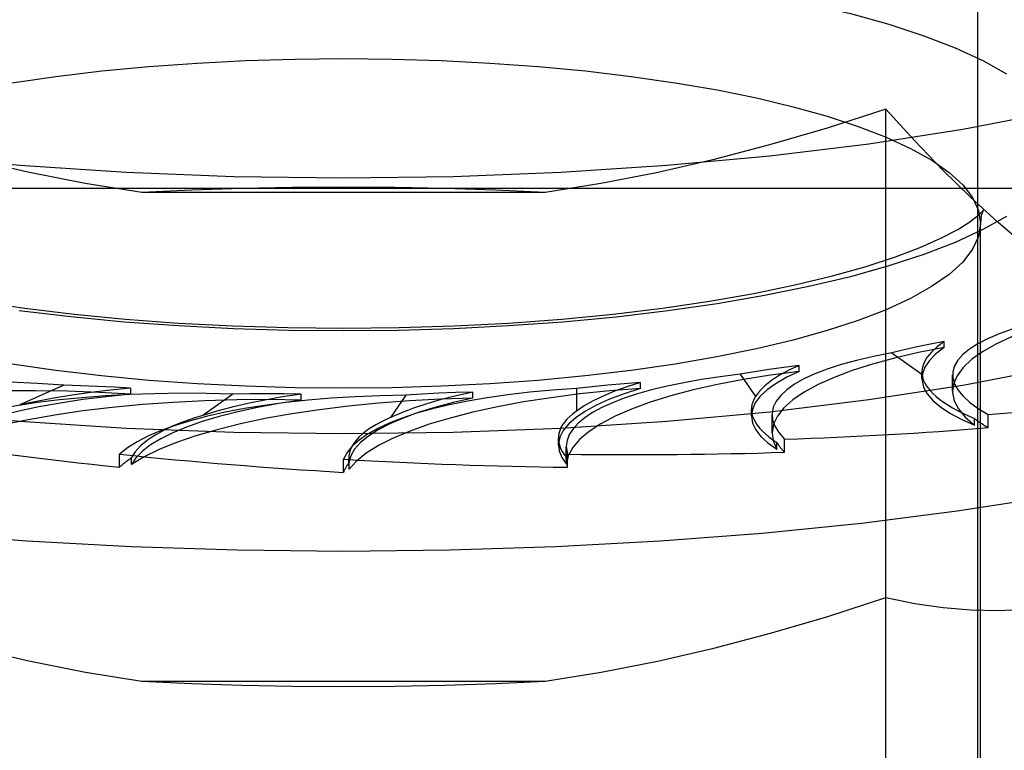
# Model space of a CAD drawing. Header units: inches. Extents: x 0 to 193, y 0 to 125.
# Tile 221 of 256: x 86.877 to 87.264, y 92.314 to 92.601. Entities that reach past the tile are written whole.
import ezdxf

# ---------------------------------------------------------------- set-up
doc = ezdxf.new("R2010")
doc.units = ezdxf.units.IN
doc.header["$LTSCALE"] = 10.635988
doc.header["$MEASUREMENT"] = 0
doc.linetypes.add('HIDDEN', pattern=[0.2, 0.1, -0.1])
doc.layers.add('DEFAULT_2', color=8, linetype='HIDDEN')

msp = doc.modelspace()

# ---------------------------------------------------------------- linework, layer by layer
at = {"layer": 'DEFAULT_2', "color": 8, "linetype": 'HIDDEN'}
for p, q in [((87.25337, 91.63167), (87.25337, 92.75215)), ((87.2173, 92.06061), (87.2173, 92.56543)), ((88.62037, 92.56129), (84.56687, 92.56129)), ((84.56687, 92.53437), (88.62037, 92.53437)), ((87.08351, 92.53265), (86.92523, 92.53265)), ((87.25437, 92.15862), (87.25437, 92.52052)), ((87.24018, 92.47184), (87.24018, 92.47417)), ((87.21965, 92.46974), (87.23146, 92.46135)), ((87.1833, 92.46245), (87.1833, 92.46478)), ((87.16011, 92.46134), (87.16611, 92.45254)), ((87.23144, 92.46198), (87.23146, 92.46135)), ((87.23144, 92.45964), (87.23144, 92.46198)), ((87.24349, 92.45465), (87.24349, 92.46113)), ((86.89452, 92.45702), (86.87726, 92.44928)), ((86.92083, 92.45346), (86.92083, 92.4558)), ((87.09584, 92.45574), (87.09584, 92.44681)), ((87.12098, 92.45575), (87.12098, 92.45809)), ((86.96099, 92.45355), (86.94919, 92.44515)), ((86.98772, 92.45119), (86.98772, 92.45353)), ((87.02879, 92.45312), (87.02279, 92.44432)), ((87.05513, 92.45196), (87.05513, 92.4543)), ((87.16452, 92.44493), (87.16452, 92.44756)), ((87.17263, 92.43825), (87.17263, 92.44541)), ((87.25747, 92.44036), (87.25747, 92.4455)), ((87.25204, 92.44137), (87.25204, 92.44394)), ((87.08874, 92.43344), (87.08874, 92.43618)), ((87.09183, 92.42786), (87.09183, 92.43286)), ((87.09184, 92.43289), (87.09227, 92.42994)), ((87.17454, 92.43191), (87.17454, 92.43448)), ((87.1775, 92.43071), (87.1775, 92.43585)), ((86.91647, 92.4248), (86.91647, 92.42994)), ((87.09227, 92.4248), (87.09227, 92.42994)), ((86.92113, 92.42588), (86.92113, 92.42845)), ((87.00437, 92.42281), (87.00437, 92.42795)), ((87.0064, 92.42818), (87.00653, 92.42661)), ((87.0064, 92.42554), (87.0064, 92.42816)), ((87.00641, 92.42555), (87.00653, 92.42404)), ((87.00653, 92.42404), (87.00653, 92.42661)), ((87.09186, 92.42864), (87.09183, 92.42786)), ((87.09186, 92.42607), (87.09186, 92.42864)), ((86.92523, 92.34086), (87.08351, 92.34086))]:
    msp.add_line(p, q, dxfattribs=at)
for points in [[(86.56687, 92.65169), (86.56899, 92.64059), (86.57528, 92.6296), (86.58572, 92.61882), (86.60017, 92.60836), (86.61854, 92.59832), (86.6406, 92.58878), (86.66619, 92.57986), (86.69501, 92.57162), (86.72683, 92.56416), (86.76131, 92.55754), (86.79814, 92.55183), (86.83695, 92.54708), (86.87737, 92.54334), (86.91902, 92.54063), (86.96128, 92.53901), (87.00437, 92.53846)], [(87.00437, 92.53846), (87.04746, 92.53901), (87.08972, 92.54063), (87.13136, 92.54334), (87.17179, 92.54708), (87.2106, 92.55183), (87.24743, 92.55754), (87.28191, 92.56416), (87.31373, 92.57162), (87.34255, 92.57986), (87.36814, 92.58878), (87.3902, 92.59832), (87.40857, 92.60836), (87.42302, 92.61882), (87.43346, 92.6296), (87.43975, 92.64059), (87.44187, 92.65169)], [(87.00437, 92.62422), (87.026, 92.62401), (87.04757, 92.62336), (87.06916, 92.62226), (87.0905, 92.62073), (87.1114, 92.61875), (87.13168, 92.61635), (87.15116, 92.61354), (87.1697, 92.61035), (87.18714, 92.6068), (87.20342, 92.60292), (87.21845, 92.59872), (87.23217, 92.59422), (87.2445, 92.58946), (87.25536, 92.58445), (87.26467, 92.57924)], [(86.75437, 92.52052), (86.75514, 92.52561), (86.75746, 92.53067), (86.76131, 92.53566), (86.76666, 92.54056), (86.77349, 92.54534), (86.78175, 92.54996), (86.79138, 92.5544), (86.80232, 92.55863), (86.81449, 92.56261), (86.82783, 92.56634), (86.84228, 92.56978), (86.85775, 92.57293), (86.8742, 92.57576), (86.89148, 92.57825), (86.90947, 92.58038), (86.928, 92.58213), (86.94692, 92.5835), (86.96607, 92.58446), (86.98525, 92.58504), (87.00437, 92.58523)], [(87.00437, 92.58523), (87.02351, 92.58504), (87.0427, 92.58446), (87.06186, 92.58349), (87.08079, 92.58213), (87.09932, 92.58038), (87.11731, 92.57825), (87.13459, 92.57576), (87.15103, 92.57292), (87.1665, 92.56978), (87.18094, 92.56633), (87.19428, 92.5626), (87.20644, 92.55862), (87.21738, 92.55439), (87.22701, 92.54995), (87.23527, 92.54533), (87.2421, 92.54055), (87.24744, 92.53565), (87.25129, 92.53065), (87.2536, 92.5256), (87.25437, 92.52052)], [(86.92523, 92.53265), (86.9029, 92.53624), (86.8805, 92.54063), (86.85809, 92.54582), (86.83551, 92.55179), (86.81263, 92.55855), (86.78948, 92.56609)], [(87.2173, 92.56543), (87.19428, 92.55799), (87.17161, 92.55134), (87.14934, 92.54549), (87.1273, 92.54043), (87.10533, 92.53614), (87.08351, 92.53265)], [(87.28299, 92.5032), (87.27218, 92.51165), (87.26134, 92.52087), (87.25049, 92.53083), (87.23957, 92.54157), (87.22849, 92.5531), (87.2173, 92.56543)], [(86.56687, 92.55123), (86.56899, 92.54014), (86.57528, 92.52914), (86.58572, 92.51837), (86.60017, 92.5079), (86.61854, 92.49786), (86.6406, 92.48833), (86.66619, 92.4794), (86.69501, 92.47117), (86.72683, 92.46371), (86.76131, 92.45708), (86.79814, 92.45138), (86.83695, 92.44662), (86.87737, 92.44288), (86.91902, 92.44018), (86.96128, 92.43856), (87.00437, 92.438)], [(87.00437, 92.438), (87.04746, 92.43856), (87.08972, 92.44018), (87.13136, 92.44288), (87.17179, 92.44662), (87.2106, 92.45138), (87.24743, 92.45708), (87.28191, 92.46371), (87.31373, 92.47117), (87.34255, 92.4794), (87.36814, 92.48833), (87.3902, 92.49786), (87.40857, 92.5079), (87.42302, 92.51837), (87.43346, 92.52914), (87.43975, 92.54014), (87.44187, 92.55123)], [(87.00437, 92.53481), (86.98432, 92.53467), (86.96445, 92.53426), (86.94476, 92.53359), (86.92523, 92.53265)], [(87.08351, 92.53265), (87.06398, 92.53359), (87.04428, 92.53426), (87.02441, 92.53467), (87.00437, 92.53481)], [(86.75345, 92.52516), (86.75336, 92.52536), (86.75315, 92.52575), (86.75377, 92.52502), (86.75555, 92.52339), (86.75868, 92.52103), (86.76339, 92.51809), (86.76978, 92.51474), (86.77793, 92.51112), (86.78783, 92.50736), (86.79943, 92.50358), (86.81264, 92.49987), (86.82735, 92.49633), (86.84344, 92.49301), (86.86077, 92.48998), (86.87921, 92.48727), (86.89859, 92.48493), (86.91878, 92.48297), (86.93961, 92.48143), (86.96092, 92.48031), (86.98256, 92.47964), (87.00437, 92.47941)], [(87.00437, 92.47941), (87.0262, 92.47964), (87.04785, 92.48031), (87.06919, 92.48143), (87.09004, 92.48298), (87.11024, 92.48494), (87.12965, 92.48729), (87.14811, 92.49), (87.16546, 92.49305), (87.18157, 92.49637), (87.19629, 92.49992), (87.20951, 92.50364), (87.22111, 92.50743), (87.231, 92.5112), (87.23914, 92.51483), (87.2455, 92.51818), (87.25018, 92.52111), (87.25327, 92.52345), (87.255, 92.52506), (87.25531, 92.5254)], [(87.25531, 92.5254), (87.25559, 92.52575), (87.25537, 92.52534), (87.25474, 92.52358), (87.25437, 92.52052)], [(87.26465, 92.5233), (87.25534, 92.51808), (87.24448, 92.51308), (87.23214, 92.50831), (87.21842, 92.50382), (87.20338, 92.49962), (87.1871, 92.49574), (87.16965, 92.49219), (87.15111, 92.489), (87.13163, 92.48619), (87.11135, 92.48379), (87.09045, 92.48182), (87.06912, 92.48028), (87.04754, 92.47919), (87.02599, 92.47854), (87.00437, 92.47833)], [(87.00437, 92.45582), (86.98523, 92.45601), (86.96604, 92.45658), (86.94688, 92.45755), (86.92795, 92.45891), (86.90941, 92.46067), (86.89143, 92.4628), (86.87415, 92.46529), (86.85771, 92.46812), (86.84224, 92.47127), (86.8278, 92.47472), (86.81446, 92.47844), (86.80229, 92.48243), (86.79135, 92.48665), (86.78172, 92.49109), (86.77347, 92.49572), (86.76664, 92.5005), (86.7613, 92.5054), (86.75745, 92.51039), (86.75514, 92.51544), (86.75437, 92.52052)], [(87.25437, 92.52052), (87.25359, 92.51543), (87.25128, 92.51038), (87.24743, 92.50538), (87.24208, 92.50048), (87.23525, 92.49571), (87.22699, 92.49108), (87.21736, 92.48664), (87.20642, 92.48242), (87.19425, 92.47843), (87.18091, 92.47471), (87.16646, 92.47126), (87.15099, 92.46811), (87.13454, 92.46528), (87.11726, 92.46279), (87.09927, 92.46066), (87.08074, 92.45891), (87.06182, 92.45755), (87.04267, 92.45658), (87.02349, 92.45601), (87.00437, 92.45582)], [(87.00437, 92.47833), (86.98274, 92.47854), (86.96117, 92.47919), (86.93958, 92.48029), (86.91824, 92.48182), (86.89734, 92.4838), (86.87705, 92.4862)], [(87.28989, 92.48364), (87.2813, 92.48123), (87.27353, 92.47867), (87.26655, 92.47595), (87.26042, 92.47309), (87.2552, 92.47012), (87.25091, 92.46705), (87.24758, 92.4639), (87.24522, 92.46069), (87.24386, 92.45744), (87.24349, 92.45465)], [(86.5367, 92.47275), (86.5408, 92.47026), (86.55918, 92.46053), (86.58059, 92.45123), (86.6049, 92.44241), (86.63194, 92.43415), (86.66153, 92.42649), (86.69345, 92.4195), (86.7275, 92.4132), (86.76344, 92.40766), (86.80103, 92.4029), (86.84001, 92.39897), (86.8801, 92.39588), (86.92105, 92.39366), (86.96257, 92.39232), (87.00437, 92.39187)], [(87.00437, 92.39187), (87.04617, 92.39232), (87.08769, 92.39366), (87.12864, 92.39588), (87.16873, 92.39897), (87.20771, 92.4029), (87.2453, 92.40766), (87.28124, 92.4132), (87.31529, 92.4195), (87.34721, 92.42649), (87.3768, 92.43415), (87.40384, 92.44241), (87.42815, 92.45123), (87.44956, 92.46053), (87.46794, 92.47026), (87.47204, 92.47275)], [(87.24018, 92.47184), (87.2301, 92.46985), (87.22073, 92.46768), (87.21203, 92.46531), (87.20408, 92.46277), (87.19694, 92.46008), (87.19065, 92.45725), (87.18526, 92.45429), (87.18078, 92.45124), (87.17727, 92.4481), (87.17472, 92.4449), (87.17318, 92.44166), (87.17263, 92.43825)], [(87.24018, 92.47417), (87.23477, 92.47315), (87.22954, 92.47207), (87.2245, 92.47093), (87.21965, 92.46974)], [(87.24018, 92.47417), (87.2374, 92.4721), (87.23515, 92.47), (87.23342, 92.46786), (87.23223, 92.46571), (87.23158, 92.46353), (87.23144, 92.46198)], [(87.24018, 92.47184), (87.23688, 92.46932), (87.23435, 92.46676), (87.2326, 92.46415), (87.23164, 92.46152), (87.23144, 92.45964)], [(87.18329, 92.46478), (87.17728, 92.46401), (87.17141, 92.46319), (87.16569, 92.4623), (87.16011, 92.46134)], [(87.18329, 92.46478), (87.17917, 92.46286), (87.17554, 92.4609), (87.17241, 92.45887), (87.16979, 92.4568), (87.16769, 92.45469), (87.16611, 92.45254)], [(87.1833, 92.46245), (87.17204, 92.46094), (87.16135, 92.45922), (87.1512, 92.45728), (87.14167, 92.45514), (87.13283, 92.45281), (87.12474, 92.4503), (87.11744, 92.44764), (87.11099, 92.44483), (87.10542, 92.4419), (87.10077, 92.43886), (87.09707, 92.43574), (87.09434, 92.43255), (87.09261, 92.42933), (87.09186, 92.42607)], [(87.1833, 92.46245), (87.17836, 92.46012), (87.17416, 92.45771), (87.17068, 92.45522), (87.16797, 92.45267), (87.16603, 92.45007), (87.16487, 92.44744), (87.16452, 92.44493)], [(87.23144, 92.45964), (87.23147, 92.45887), (87.2321, 92.45623), (87.23353, 92.45361), (87.23573, 92.45102), (87.23871, 92.44849), (87.24244, 92.44603), (87.24688, 92.44365), (87.25204, 92.44137)], [(86.92081, 92.4558), (86.9129, 92.45502), (86.90523, 92.45411), (86.89781, 92.45308), (86.89065, 92.45193), (86.88381, 92.45066), (86.87726, 92.44928)], [(86.92081, 92.4558), (86.91431, 92.45621), (86.90775, 92.45655), (86.90116, 92.45682), (86.89452, 92.45702)], [(87.12098, 92.45575), (87.10889, 92.45478), (87.09721, 92.45357), (87.08591, 92.45211), (87.07508, 92.45043), (87.06482, 92.44853), (87.05516, 92.44643), (87.04619, 92.44413), (87.03795, 92.44166), (87.0305, 92.43902), (87.02389, 92.43624), (87.01815, 92.43333), (87.01332, 92.43031), (87.00945, 92.42722), (87.00653, 92.42404)], [(87.12098, 92.45575), (87.11456, 92.45368), (87.1088, 92.4515), (87.10371, 92.4492), (87.09932, 92.44681), (87.09567, 92.44434), (87.09277, 92.4418), (87.09064, 92.43921), (87.0893, 92.43659), (87.08875, 92.43395), (87.08874, 92.43344)], [(87.12098, 92.45809), (87.11563, 92.45639), (87.11074, 92.45461), (87.10629, 92.45276), (87.10232, 92.45084), (87.09884, 92.44885), (87.09584, 92.44681)], [(87.12098, 92.45809), (87.11454, 92.4576), (87.1082, 92.45705), (87.10197, 92.45643), (87.09584, 92.45574)], [(86.92083, 92.45346), (86.90847, 92.45418), (86.89601, 92.45464), (86.88342, 92.45485), (86.8708, 92.45479), (86.85823, 92.45447), (86.84581, 92.4539), (86.8336, 92.45307), (86.82169, 92.452), (86.81014, 92.45068), (86.79904, 92.44913), (86.78845, 92.44735), (86.77844, 92.44536), (86.76912, 92.44318), (86.76044, 92.44081)], [(86.92083, 92.45346), (86.91126, 92.4525), (86.90206, 92.45135), (86.89322, 92.45002), (86.8848, 92.44852), (86.87686, 92.44685), (86.86944, 92.44503), (86.8626, 92.44306), (86.85637, 92.44096), (86.85079, 92.43874), (86.84589, 92.43642), (86.84172, 92.43402), (86.83827, 92.43152)], [(87.05513, 92.45196), (87.04256, 92.45155), (87.03024, 92.45088), (87.01814, 92.44995), (87.00635, 92.44879), (86.99497, 92.44738), (86.98405, 92.44574), (86.97367, 92.44388), (86.9639, 92.44181), (86.95479, 92.43955), (86.94641, 92.43711), (86.93881, 92.4345), (86.93203, 92.43175), (86.92615, 92.42888), (86.92113, 92.42588)], [(86.98771, 92.45353), (86.98044, 92.4524), (86.9735, 92.45117), (86.96687, 92.44982), (86.9606, 92.44836), (86.95471, 92.44681), (86.94919, 92.44515)], [(86.98771, 92.45353), (86.98102, 92.45364), (86.97434, 92.45368), (86.96767, 92.45365), (86.96099, 92.45355)], [(87.05513, 92.45196), (87.0474, 92.45021), (87.04027, 92.44832), (87.03372, 92.44629), (87.02779, 92.44413), (87.02254, 92.44186), (87.01798, 92.43949), (87.01415, 92.43704), (87.01106, 92.43451), (87.00875, 92.43194), (87.00722, 92.42932), (87.00648, 92.42669), (87.00641, 92.42555)], [(87.05511, 92.4543), (87.04871, 92.45286), (87.0427, 92.45134), (87.03708, 92.44971), (87.03188, 92.448), (87.02712, 92.4462), (87.02279, 92.44432)], [(87.05511, 92.4543), (87.04845, 92.45411), (87.04184, 92.45385), (87.03529, 92.45352), (87.02879, 92.45312)], [(87.24349, 92.45465), (87.2435, 92.45418), (87.24415, 92.45091), (87.2458, 92.44768), (87.24843, 92.4445), (87.25204, 92.44137)], [(86.98772, 92.45119), (86.97507, 92.45135), (86.96249, 92.45124), (86.94995, 92.45087), (86.93756, 92.45025), (86.9254, 92.44938), (86.91355, 92.44825), (86.90208, 92.44689), (86.89107, 92.44529), (86.88059, 92.44348), (86.87069, 92.44145), (86.86146, 92.43922), (86.85294, 92.43682), (86.84521, 92.43425), (86.83827, 92.43152)], [(86.98772, 92.45119), (86.97894, 92.44981), (86.97066, 92.44827), (86.96284, 92.44657), (86.95555, 92.44471), (86.94885, 92.44271), (86.94277, 92.44058), (86.93736, 92.43833), (86.93263, 92.43599), (86.92862, 92.43355), (86.92535, 92.43104), (86.92286, 92.42849), (86.92113, 92.42588)], [(87.16452, 92.44493), (87.16496, 92.44215), (87.16619, 92.43952), (87.16821, 92.43693), (87.17099, 92.43439), (87.17454, 92.43191)], [(87.17263, 92.43825), (87.17308, 92.43515), (87.17454, 92.43191)], [(87.08874, 92.43344), (87.089, 92.4313), (87.09003, 92.42868), (87.09186, 92.42607)], [(86.78948, 92.37431), (86.81285, 92.3667), (86.83587, 92.35991), (86.85847, 92.35393), (86.88083, 92.34877), (86.9031, 92.34441), (86.92523, 92.34086)], [(87.08351, 92.34086), (87.10553, 92.3444), (87.12761, 92.34871), (87.14971, 92.3538), (87.17196, 92.35965), (87.1945, 92.36627), (87.2173, 92.37364)], [(87.2173, 92.37364), (87.2286, 92.37134), (87.23973, 92.36973), (87.25067, 92.3688), (87.2615, 92.36857), (87.27228, 92.36908), (87.28299, 92.37031)], [(86.92523, 92.34086), (86.94476, 92.33992), (86.96445, 92.33924), (86.98432, 92.33884), (87.00437, 92.3387)], [(87.00437, 92.3387), (87.02441, 92.33884), (87.04428, 92.33924), (87.06398, 92.33992), (87.08351, 92.34086)]]:
    msp.add_lwpolyline(points, dxfattribs=at)
for centre, major_axis, ratio, start_param, end_param in [((87.40188, 92.45312), (0.15838, -0.00847), 0.228952, 2.537288, 3.577139), ((87.33101, 92.43672), (0.15837, -0.00923), 0.238051, 2.364387, 3.404238), ((86.87982, 92.41233), (0.15837, -0.00875), 0.287262, 1.493713, 2.533564), ((87.25022, 92.42376), (0.15837, -0.00972), 0.247786, 2.191191, 3.156582), ((87.36277, 92.45471), (0.13131, -0.00765), 0.238051, -3.10906, -2.560013), ((87.16196, 92.41462), (0.15837, -0.00993), 0.257874, 2.01761, 3.057461), ((86.9739, 92.40882), (0.15837, -0.00944), 0.277915, 1.66894, 2.708791), ((87.06891, 92.40959), (0.15837, -0.00983), 0.268018, 1.843553, 2.883404), ((87.29584, 92.44), (0.13131, -0.00806), 0.247786, 3.000929, 3.549977), ((87.00437, 92.55896), (0.50617, -0.02706), 0.228952, -1.034957, -0.860424), ((87.05135, 92.41653), (0.13131, -0.00782), 0.277915, 2.478678, 3.027726), ((87.13773, 92.42061), (0.13131, -0.00815), 0.268018, 2.653291, 3.158088), ((87.22006, 92.42851), (0.13131, -0.00823), 0.257874, 2.827348, 3.376395), ((87.00437, 92.55896), (0.50616, -0.0295), 0.238051, -1.207858, -1.033325), ((87.40188, 92.44796), (0.15837, -0.00923), 0.238051, -2.797693, -2.704414), ((87.00437, 92.55896), (0.50613, -0.03016), 0.277915, -1.903305, -1.728772), ((87.33101, 92.43156), (0.15837, -0.00972), 0.247786, -2.970889, -2.87761), ((87.00437, 92.55896), (0.50613, -0.03142), 0.268018, -1.728692, -1.554159), ((87.00437, 92.55896), (0.50615, -0.03107), 0.247786, -1.381054, -1.206521), ((87.06891, 92.40443), (0.15837, -0.00944), 0.277915, 2.790046, 2.883324), ((87.00437, 92.55896), (0.50614, -0.03172), 0.257874, -1.554635, -1.380102), ((87.16196, 92.40946), (0.15837, -0.00983), 0.268018, 2.964658, 3.057937), ((87.25022, 92.4186), (0.15837, -0.00993), 0.257874, -3.12546, -3.051192)]:
    msp.add_ellipse(centre, major_axis=major_axis, ratio=ratio, start_param=start_param, end_param=end_param, dxfattribs=at)

doc.saveas('drawing.dxf')
